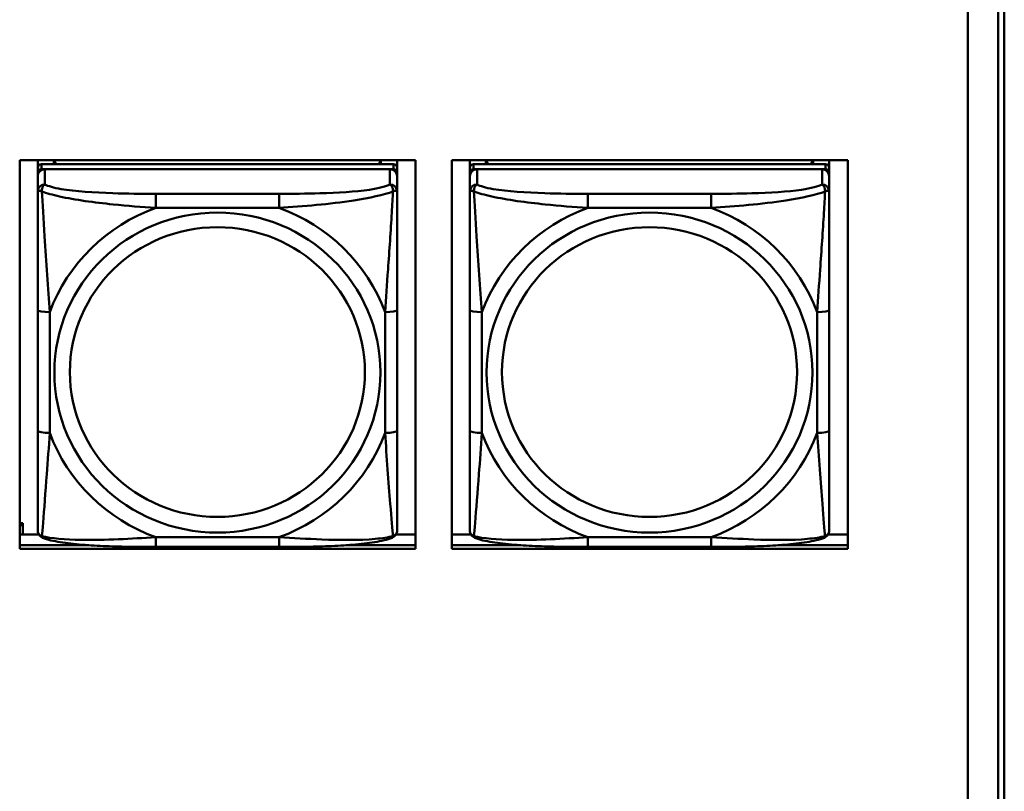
# Model space of a CAD drawing. Header units: inches. Extents: x 2.9 to 75, y -2.3 to 43.7.
# Tile 79 of 155: x 51.7 to 53.3, y 12.2 to 13.5. Entities that reach past the tile are written whole.
import ezdxf

# ---------------------------------------------------------------- set-up
doc = ezdxf.new("R2010")
doc.units = ezdxf.units.IN
doc.header["$MEASUREMENT"] = 0
doc.layers.add('Visible Edges(ROSSANSI)', color=7, linetype='Continuous', lineweight=50)
doc.layers.add('Visible Tangent Edges(ROSSANSI)', color=7, linetype='Continuous', lineweight=50)

msp = doc.modelspace()

# ---------------------------------------------------------------- linework, layer by layer
at = {"layer": 'Visible Edges(ROSSANSI)'}
for p, q in [((53.2403, 15.9876), (53.2403, 11.0343)), ((53.2904, 10.9853), (53.2904, 15.9384)), ((53.3003, 15.9388), (53.3003, 10.9857)), ((51.6824, 12.5927), (51.6824, 13.2314)), ((51.6824, 13.2314), (52.333, 13.2314)), ((51.712, 13.219), (51.712, 13.2314)), ((51.712, 13.219), (51.712, 13.2108)), ((52.2967, 13.2248), (51.718, 13.2248)), ((51.7386, 13.2248), (51.7386, 13.2314)), ((51.7424, 13.2248), (51.7391, 13.2314)), ((52.2756, 13.2314), (52.2723, 13.2248)), ((52.276, 13.2314), (52.276, 13.2248)), ((52.3026, 13.2314), (52.3026, 13.219)), ((52.3026, 13.2108), (52.3026, 13.219)), ((52.333, 13.2314), (52.333, 12.5927)), ((52.3924, 12.5927), (52.3924, 13.2314)), ((52.3924, 13.2314), (53.043, 13.2314)), ((52.422, 13.219), (52.422, 13.2314)), ((52.422, 13.219), (52.422, 13.2108)), ((53.0067, 13.2248), (52.428, 13.2248)), ((52.4486, 13.2248), (52.4486, 13.2314)), ((52.4524, 13.2248), (52.4491, 13.2314)), ((52.9856, 13.2314), (52.9823, 13.2248)), ((52.986, 13.2314), (52.986, 13.2248)), ((53.0126, 13.2314), (53.0126, 13.219)), ((53.0126, 13.2108), (53.0126, 13.219)), ((53.043, 13.2314), (53.043, 12.5927)), ((51.712, 13.205), (51.712, 13.2108)), ((51.712, 13.205), (51.712, 13.18)), ((51.718, 13.2166), (52.2967, 13.2166)), ((52.2908, 13.2166), (51.7239, 13.2166)), ((52.3026, 13.2108), (52.3026, 13.205)), ((52.3026, 13.18), (52.3026, 13.205)), ((52.422, 13.205), (52.422, 13.2108)), ((52.422, 13.205), (52.422, 13.18)), ((52.428, 13.2166), (53.0067, 13.2166)), ((53.0008, 13.2166), (52.4339, 13.2166)), ((53.0126, 13.2108), (53.0126, 13.205)), ((53.0126, 13.18), (53.0126, 13.205)), ((51.712, 12.9856), (51.712, 12.787)), ((52.3026, 12.787), (52.3026, 12.9856)), ((52.422, 12.9856), (52.422, 12.787)), ((53.0126, 12.787), (53.0126, 12.9856)), ((51.6824, 12.6349), (51.6877, 12.6349)), ((51.6824, 12.6319), (51.6877, 12.6319)), ((51.6877, 12.6349), (51.6877, 12.6319)), ((51.6877, 12.6319), (51.6877, 12.6165)), ((51.6824, 12.6165), (51.7139, 12.6165)), ((52.3007, 12.6165), (52.333, 12.6165)), ((52.3924, 12.6165), (52.4239, 12.6165)), ((53.0107, 12.6165), (53.043, 12.6165)), ((51.6824, 12.5988), (51.796, 12.5988)), ((51.796, 12.5988), (51.6824, 12.5988)), ((52.333, 12.5927), (51.6824, 12.5927)), ((52.1085, 12.596), (51.9062, 12.596)), ((52.2187, 12.5988), (52.333, 12.5988)), ((52.333, 12.5988), (52.2187, 12.5988)), ((52.3924, 12.5988), (52.506, 12.5988)), ((52.506, 12.5988), (52.3924, 12.5988)), ((53.043, 12.5927), (52.3924, 12.5927)), ((52.8185, 12.596), (52.6162, 12.596)), ((52.9287, 12.5988), (53.043, 12.5988)), ((53.043, 12.5988), (52.9287, 12.5988))]:
    msp.add_line(p, q, dxfattribs=at)
for centre, major_axis, start_param, end_param in [((51.718, 13.219), (-0.00591, 0), 4.712389, 6.283185), ((52.2967, 13.219), (0.00591, 0), 0, 1.570796), ((52.428, 13.219), (-0.00591, 0), 4.712389, 6.283185), ((53.0067, 13.219), (0.00591, 0), 0, 1.570796), ((51.718, 13.2108), (-0.00591, 0), 4.712389, 6.283185), ((51.7239, 13.205), (-0.0118, 0), 4.712389, 6.283185), ((52.2908, 13.205), (0.0118, 0), 0, 1.570796), ((52.2967, 13.2108), (0.00591, 0), 0, 1.570796), ((52.428, 13.2108), (-0.00591, 0), 4.712389, 6.283185), ((52.4339, 13.205), (-0.0118, 0), 4.712389, 6.283185), ((53.0008, 13.205), (0.0118, 0), 0, 1.570796), ((53.0067, 13.2108), (0.00591, 0), 0, 1.570796)]:
    msp.add_ellipse(centre, major_axis=major_axis, ratio=0.981793, start_param=start_param, end_param=end_param, dxfattribs=at)
for points, knots in [([(51.712, 13.18), (51.712, 13.1709), (51.712, 13.1557), (51.712, 13.1385), (51.712, 13.1121), (51.712, 13.0818), (51.712, 13.0524), (51.712, 13.03), (51.712, 13.0076), (51.712, 12.9856)], [-0.7968224, -0.7968224, -0.7968224, -0.7968224, -0.6514613, -0.6514613, -0.6514613, -0.427691, -0.427691, -0.427691, -0.2569517, -0.2569517, -0.2569517, -0.2569517]), ([(52.3026, 12.9856), (52.3026, 13.0088), (52.3026, 13.0325), (52.3026, 13.0562), (52.3026, 13.0873), (52.3026, 13.1196), (52.3026, 13.1464), (52.3026, 13.1603), (52.3026, 13.1723), (52.3026, 13.18)], [0.2569537, 0.2569537, 0.2569537, 0.2569537, 0.4371919, 0.4371919, 0.4371919, 0.6739428, 0.6739428, 0.6739428, 0.7963818, 0.7963818, 0.7963818, 0.7963818]), ([(52.422, 13.18), (52.422, 13.1709), (52.422, 13.1557), (52.422, 13.1385), (52.422, 13.1121), (52.422, 13.0818), (52.422, 13.0524), (52.422, 13.03), (52.422, 13.0076), (52.422, 12.9856)], [-0.7968224, -0.7968224, -0.7968224, -0.7968224, -0.6514613, -0.6514613, -0.6514613, -0.427691, -0.427691, -0.427691, -0.2569517, -0.2569517, -0.2569517, -0.2569517]), ([(53.0126, 12.9856), (53.0126, 13.0088), (53.0126, 13.0325), (53.0126, 13.0562), (53.0126, 13.0873), (53.0126, 13.1196), (53.0126, 13.1464), (53.0126, 13.1603), (53.0126, 13.1723), (53.0126, 13.18)], [0.2569537, 0.2569537, 0.2569537, 0.2569537, 0.4371919, 0.4371919, 0.4371919, 0.6739428, 0.6739428, 0.6739428, 0.7963818, 0.7963818, 0.7963818, 0.7963818]), ([(51.712, 12.787), (51.712, 12.7637), (51.712, 12.7404), (51.712, 12.7182), (51.712, 12.689), (51.712, 12.6607), (51.712, 12.6419), (51.712, 12.6321), (51.712, 12.6253), (51.712, 12.6234)], [0.2569537, 0.2569537, 0.2569537, 0.2569537, 0.4371919, 0.4371919, 0.4371919, 0.6739428, 0.6739428, 0.6739428, 0.7963818, 0.7963818, 0.7963818, 0.7963818]), ([(52.3026, 12.6234), (52.3026, 12.6256), (52.3026, 12.6348), (52.3026, 12.6476), (52.3026, 12.6672), (52.3026, 12.694), (52.3026, 12.7217), (52.3026, 12.7429), (52.3026, 12.765), (52.3026, 12.787)], [-0.7968224, -0.7968224, -0.7968224, -0.7968224, -0.6514613, -0.6514613, -0.6514613, -0.427691, -0.427691, -0.427691, -0.2569517, -0.2569517, -0.2569517, -0.2569517]), ([(52.422, 12.787), (52.422, 12.7637), (52.422, 12.7404), (52.422, 12.7182), (52.422, 12.689), (52.422, 12.6607), (52.422, 12.6419), (52.422, 12.6321), (52.422, 12.6253), (52.422, 12.6234)], [0.2569537, 0.2569537, 0.2569537, 0.2569537, 0.4371919, 0.4371919, 0.4371919, 0.6739428, 0.6739428, 0.6739428, 0.7963818, 0.7963818, 0.7963818, 0.7963818]), ([(53.0126, 12.6234), (53.0126, 12.6256), (53.0126, 12.6348), (53.0126, 12.6476), (53.0126, 12.6672), (53.0126, 12.694), (53.0126, 12.7217), (53.0126, 12.7429), (53.0126, 12.765), (53.0126, 12.787)], [-0.7968224, -0.7968224, -0.7968224, -0.7968224, -0.6514613, -0.6514613, -0.6514613, -0.427691, -0.427691, -0.427691, -0.2569517, -0.2569517, -0.2569517, -0.2569517]), ([(51.7201, 12.6111), (51.719, 12.6116), (51.7179, 12.6122), (51.716, 12.6138), (51.7151, 12.6147), (51.7137, 12.6166), (51.7132, 12.6176), (51.7125, 12.6195), (51.7123, 12.6204), (51.7121, 12.622), (51.712, 12.6228), (51.712, 12.6234)], [0.02510739, 0.02510739, 0.02510739, 0.02510739, 0.03073999, 0.03073999, 0.03637259, 0.03637259, 0.0420052, 0.0420052, 0.0476378, 0.0476378, 0.0532704, 0.0532704, 0.0532704, 0.0532704]), ([(52.2946, 12.6111), (52.2956, 12.6116), (52.2967, 12.6122), (52.2987, 12.6138), (52.2995, 12.6147), (52.3009, 12.6166), (52.3014, 12.6176), (52.3021, 12.6195), (52.3023, 12.6204), (52.3026, 12.622), (52.3026, 12.6228), (52.3026, 12.6234)], [0.02510739, 0.02510739, 0.02510739, 0.02510739, 0.03073999, 0.03073999, 0.03637259, 0.03637259, 0.0420052, 0.0420052, 0.0476378, 0.0476378, 0.0532704, 0.0532704, 0.0532704, 0.0532704]), ([(52.4301, 12.6111), (52.429, 12.6116), (52.4279, 12.6122), (52.426, 12.6138), (52.4251, 12.6147), (52.4237, 12.6166), (52.4232, 12.6176), (52.4225, 12.6195), (52.4223, 12.6204), (52.4221, 12.622), (52.422, 12.6228), (52.422, 12.6234)], [0.02510739, 0.02510739, 0.02510739, 0.02510739, 0.03073999, 0.03073999, 0.03637259, 0.03637259, 0.0420052, 0.0420052, 0.0476378, 0.0476378, 0.0532704, 0.0532704, 0.0532704, 0.0532704]), ([(53.0046, 12.6111), (53.0056, 12.6116), (53.0067, 12.6122), (53.0087, 12.6138), (53.0095, 12.6147), (53.0109, 12.6166), (53.0114, 12.6176), (53.0121, 12.6195), (53.0123, 12.6204), (53.0126, 12.622), (53.0126, 12.6228), (53.0126, 12.6234)], [0.02510739, 0.02510739, 0.02510739, 0.02510739, 0.03073999, 0.03073999, 0.03637259, 0.03637259, 0.0420052, 0.0420052, 0.0476378, 0.0476378, 0.0532704, 0.0532704, 0.0532704, 0.0532704]), ([(51.9062, 12.596), (51.8926, 12.596), (51.879, 12.5961), (51.8517, 12.5964), (51.8381, 12.5968), (51.8112, 12.5978), (51.7979, 12.5986), (51.7723, 12.6007), (51.7601, 12.602), (51.738, 12.6056), (51.7285, 12.6076), (51.7201, 12.6111)], [0.2569517, 0.2569517, 0.2569517, 0.2569517, 0.3597049, 0.3597049, 0.4624581, 0.4624581, 0.5652112, 0.5652112, 0.6679644, 0.6679644, 0.7707176, 0.7707176, 0.7707176, 0.7707176]), ([(52.2946, 12.6111), (52.2861, 12.6077), (52.2766, 12.6056), (52.2546, 12.602), (52.2424, 12.6007), (52.2167, 12.5986), (52.2034, 12.5978), (52.1766, 12.5968), (52.163, 12.5964), (52.1357, 12.5961), (52.122, 12.596), (52.1085, 12.596)], [-0.7703505, -0.7703505, -0.7703505, -0.7703505, -0.6676711, -0.6676711, -0.5649918, -0.5649918, -0.4623124, -0.4623124, -0.3596331, -0.3596331, -0.2569537, -0.2569537, -0.2569537, -0.2569537]), ([(52.6162, 12.596), (52.6026, 12.596), (52.589, 12.5961), (52.5617, 12.5964), (52.5481, 12.5968), (52.5212, 12.5978), (52.5079, 12.5986), (52.4823, 12.6007), (52.4701, 12.602), (52.448, 12.6056), (52.4385, 12.6076), (52.4301, 12.6111)], [0.2569517, 0.2569517, 0.2569517, 0.2569517, 0.3597049, 0.3597049, 0.4624581, 0.4624581, 0.5652112, 0.5652112, 0.6679644, 0.6679644, 0.7707176, 0.7707176, 0.7707176, 0.7707176]), ([(53.0046, 12.6111), (52.9961, 12.6077), (52.9866, 12.6056), (52.9646, 12.602), (52.9524, 12.6007), (52.9267, 12.5986), (52.9134, 12.5978), (52.8866, 12.5968), (52.873, 12.5964), (52.8457, 12.5961), (52.832, 12.596), (52.8185, 12.596)], [-0.7703505, -0.7703505, -0.7703505, -0.7703505, -0.6676711, -0.6676711, -0.5649918, -0.5649918, -0.4623124, -0.4623124, -0.3596331, -0.3596331, -0.2569537, -0.2569537, -0.2569537, -0.2569537])]:
    msp.add_open_spline(points, degree=3, knots=knots, dxfattribs=at)
at = {"layer": 'Visible Tangent Edges(ROSSANSI)'}
for p, q in [((51.718, 13.2166), (51.718, 13.2248)), ((52.2967, 13.2248), (52.2967, 13.2166)), ((52.428, 13.2166), (52.428, 13.2248)), ((53.0067, 13.2248), (53.0067, 13.2166)), ((51.7239, 13.1916), (51.7239, 13.2166)), ((52.2908, 13.2166), (52.2908, 13.1916)), ((52.4339, 13.1916), (52.4339, 13.2166)), ((53.0008, 13.2166), (53.0008, 13.1916)), ((51.9062, 13.1762), (51.9062, 13.1531)), ((52.1085, 13.1762), (51.9062, 13.1762)), ((52.1085, 13.1762), (52.1085, 13.1531)), ((52.6162, 13.1762), (52.6162, 13.1531)), ((52.8185, 13.1762), (52.6162, 13.1762)), ((52.8185, 13.1762), (52.8185, 13.1531)), ((51.9062, 13.1531), (52.1085, 13.1531)), ((52.6162, 13.1531), (52.8185, 13.1531)), ((51.7317, 12.7832), (51.7317, 12.9818)), ((52.2829, 12.9818), (52.2829, 12.7832)), ((52.4417, 12.7832), (52.4417, 12.9818)), ((52.9929, 12.9818), (52.9929, 12.7832)), ((52.1085, 12.612), (51.9062, 12.612)), ((51.9062, 12.596), (51.9062, 12.612)), ((52.1085, 12.596), (52.1085, 12.612)), ((52.8185, 12.612), (52.6162, 12.612)), ((52.6162, 12.596), (52.6162, 12.612)), ((52.8185, 12.596), (52.8185, 12.612))]:
    msp.add_line(p, q, dxfattribs=at)
for centre, major_axis, ratio, start_param, end_param in [((51.7239, 13.18), (-0.0118, 0), 0.981793, 4.712389, 6.283185), ((52.2908, 13.18), (0.0118, 0), 0.981793, 0, 1.570796), ((52.4339, 13.18), (-0.0118, 0), 0.981793, 4.712389, 6.283185), ((53.0008, 13.18), (0.0118, 0), 0.981793, 0, 1.570796), ((52.0073, 12.8825), (-0.2936, 0), 0.981793, 5.064156, 5.931419), ((52.0073, 12.8825), (0.2936, 0), 0.981793, 0.351767, 1.21903), ((52.7173, 12.8825), (-0.2936, 0), 0.981793, 5.064156, 5.931419), ((52.7173, 12.8825), (0.2936, 0), 0.981793, 0.351767, 1.21903), ((51.7317, 12.9856), (-0.0197, 0), 0.189952, 0, 1.570796), ((52.2829, 12.9856), (0.0197, 0), 0.189952, 4.712389, 6.283185), ((52.4417, 12.9856), (-0.0197, 0), 0.189952, 0, 1.570796), ((52.9929, 12.9856), (0.0197, 0), 0.189952, 4.712389, 6.283185), ((51.7317, 12.787), (-0.0197, 0), 0.189952, 0, 1.570796), ((52.0073, 12.8825), (-0.2936, 0), 0.981793, 0.351767, 1.21903), ((52.0073, 12.8825), (0.2936, 0), 0.981793, 5.064156, 5.931419), ((52.2829, 12.787), (0.0197, 0), 0.189952, 4.712389, 6.283185), ((52.4417, 12.787), (-0.0197, 0), 0.189952, 0, 1.570796), ((52.7173, 12.8825), (-0.2936, 0), 0.981793, 0.351767, 1.21903), ((52.7173, 12.8825), (0.2936, 0), 0.981793, 5.064156, 5.931419), ((52.9929, 12.787), (0.0197, 0), 0.189952, 4.712389, 6.283185)]:
    msp.add_ellipse(centre, major_axis=major_axis, ratio=ratio, start_param=start_param, end_param=end_param, dxfattribs=at)
for centre, major_axis in [((52.0073, 12.8825), (-0.2678, 0)), ((52.7173, 12.8825), (-0.2678, 0)), ((52.0073, 12.8833), (-0.2424, 0)), ((52.7173, 12.8833), (-0.2424, 0))]:
    msp.add_ellipse(centre, major_axis=major_axis, ratio=0.981793, dxfattribs=at)
for points, knots in [([(51.7189, 13.1801), (51.7189, 13.1812), (51.7189, 13.1823), (51.7192, 13.1843), (51.7194, 13.1853), (51.7198, 13.1867), (51.72, 13.1872), (51.7203, 13.1879), (51.7204, 13.1881), (51.7208, 13.1887), (51.721, 13.189), (51.7215, 13.1898), (51.7219, 13.1902), (51.7228, 13.191), (51.7233, 13.1914), (51.7239, 13.1916)], [-0.00023197, -0.00023197, -0.00023197, -0.00023197, 0.00913095, 0.00913095, 0.01983142, 0.01983142, 0.02651922, 0.02651922, 0.02986312, 0.02986312, 0.03521335, 0.03521335, 0.04377373, 0.04377373, 0.0532704, 0.0532704, 0.0532704, 0.0532704]), ([(51.9062, 13.1762), (51.8825, 13.1762), (51.8585, 13.1763), (51.8352, 13.1771), (51.8045, 13.1781), (51.7736, 13.1801), (51.7504, 13.184), (51.7383, 13.1861), (51.7287, 13.1887), (51.7239, 13.1916)], [0.2569537, 0.2569537, 0.2569537, 0.2569537, 0.4371919, 0.4371919, 0.4371919, 0.6739428, 0.6739428, 0.6739428, 0.7963818, 0.7963818, 0.7963818, 0.7963818]), ([(52.2908, 13.1916), (52.2851, 13.1882), (52.2726, 13.1852), (52.2573, 13.1829), (52.2339, 13.1795), (52.2048, 13.1778), (52.1757, 13.177), (52.1535, 13.1763), (52.1309, 13.1762), (52.1085, 13.1762)], [-0.7968224, -0.7968224, -0.7968224, -0.7968224, -0.6514613, -0.6514613, -0.6514613, -0.427691, -0.427691, -0.427691, -0.2569517, -0.2569517, -0.2569517, -0.2569517]), ([(52.2908, 13.1916), (52.2913, 13.1914), (52.2918, 13.191), (52.2927, 13.1902), (52.2931, 13.1898), (52.2937, 13.189), (52.2939, 13.1887), (52.2942, 13.1881), (52.2943, 13.1879), (52.2946, 13.1872), (52.2948, 13.1867), (52.2953, 13.1853), (52.2955, 13.1843), (52.2957, 13.1823), (52.2958, 13.1812), (52.2957, 13.1801)], [-0.0532704, -0.0532704, -0.0532704, -0.0532704, -0.04377373, -0.04377373, -0.03521335, -0.03521335, -0.02986312, -0.02986312, -0.02651922, -0.02651922, -0.01983142, -0.01983142, -0.00913095, -0.00913095, 0.00023197, 0.00023197, 0.00023197, 0.00023197]), ([(52.4289, 13.1801), (52.4289, 13.1812), (52.4289, 13.1823), (52.4292, 13.1843), (52.4294, 13.1853), (52.4298, 13.1867), (52.43, 13.1872), (52.4303, 13.1879), (52.4304, 13.1881), (52.4308, 13.1887), (52.431, 13.189), (52.4315, 13.1898), (52.4319, 13.1902), (52.4328, 13.191), (52.4333, 13.1914), (52.4339, 13.1916)], [-0.00023197, -0.00023197, -0.00023197, -0.00023197, 0.00913095, 0.00913095, 0.01983142, 0.01983142, 0.02651922, 0.02651922, 0.02986312, 0.02986312, 0.03521335, 0.03521335, 0.04377373, 0.04377373, 0.0532704, 0.0532704, 0.0532704, 0.0532704]), ([(52.6162, 13.1762), (52.5925, 13.1762), (52.5685, 13.1763), (52.5452, 13.1771), (52.5145, 13.1781), (52.4836, 13.1801), (52.4604, 13.184), (52.4483, 13.1861), (52.4387, 13.1887), (52.4339, 13.1916)], [0.2569537, 0.2569537, 0.2569537, 0.2569537, 0.4371919, 0.4371919, 0.4371919, 0.6739428, 0.6739428, 0.6739428, 0.7963818, 0.7963818, 0.7963818, 0.7963818]), ([(53.0008, 13.1916), (52.9951, 13.1882), (52.9826, 13.1852), (52.9673, 13.1829), (52.9439, 13.1795), (52.9148, 13.1778), (52.8857, 13.177), (52.8635, 13.1763), (52.8409, 13.1762), (52.8185, 13.1762)], [-0.7968224, -0.7968224, -0.7968224, -0.7968224, -0.6514613, -0.6514613, -0.6514613, -0.427691, -0.427691, -0.427691, -0.2569517, -0.2569517, -0.2569517, -0.2569517]), ([(53.0008, 13.1916), (53.0013, 13.1914), (53.0018, 13.191), (53.0027, 13.1902), (53.0031, 13.1898), (53.0037, 13.189), (53.0039, 13.1887), (53.0042, 13.1881), (53.0043, 13.1879), (53.0046, 13.1872), (53.0048, 13.1867), (53.0053, 13.1853), (53.0055, 13.1843), (53.0057, 13.1823), (53.0058, 13.1812), (53.0057, 13.1801)], [-0.0532704, -0.0532704, -0.0532704, -0.0532704, -0.04377373, -0.04377373, -0.03521335, -0.03521335, -0.02986312, -0.02986312, -0.02651922, -0.02651922, -0.01983142, -0.01983142, -0.00913095, -0.00913095, 0.00023197, 0.00023197, 0.00023197, 0.00023197]), ([(51.712, 13.18), (51.712, 13.1803), (51.7121, 13.1805), (51.7124, 13.1809), (51.7125, 13.181), (51.7129, 13.1811), (51.7131, 13.1812), (51.7134, 13.1812), (51.7135, 13.1812), (51.714, 13.1813), (51.7143, 13.1813), (51.7152, 13.1812), (51.7159, 13.181), (51.7173, 13.1807), (51.7181, 13.1804), (51.7189, 13.1801)], [-0.0532704, -0.0532704, -0.0532704, -0.0532704, -0.04377373, -0.04377373, -0.03521335, -0.03521335, -0.02986312, -0.02986312, -0.02651922, -0.02651922, -0.01983142, -0.01983142, -0.00913095, -0.00913095, 0.00023197, 0.00023197, 0.00023197, 0.00023197]), ([(51.7189, 13.1801), (51.7265, 13.1772), (51.7366, 13.1743), (51.7736, 13.1661), (51.8053, 13.1619), (51.8596, 13.1563), (51.8828, 13.1544), (51.9062, 13.1531)], [-0.7478145, -0.7478145, -0.7478145, -0.7478145, -0.6493253, -0.6493253, -0.427691, -0.427691, -0.2569537, -0.2569537, -0.2569537, -0.2569537]), ([(51.7317, 12.9818), (51.7293, 13.0215), (51.726, 13.0637), (51.7214, 13.1337), (51.7198, 13.1612), (51.7189, 13.1801)], [0.2569517, 0.2569517, 0.2569517, 0.2569517, 0.5559983, 0.5559983, 0.7482818, 0.7482818, 0.7482818, 0.7482818]), ([(52.1085, 13.1531), (52.1489, 13.1554), (52.1913, 13.1592), (52.257, 13.1693), (52.2814, 13.1743), (52.2957, 13.1801)], [0.2569517, 0.2569517, 0.2569517, 0.2569517, 0.5559983, 0.5559983, 0.7482818, 0.7482818, 0.7482818, 0.7482818]), ([(52.2957, 13.1801), (52.2953, 13.1702), (52.2946, 13.1581), (52.2921, 13.116), (52.2898, 13.0828), (52.286, 13.0278), (52.2843, 13.0047), (52.2829, 12.9818)], [-0.7478145, -0.7478145, -0.7478145, -0.7478145, -0.6493253, -0.6493253, -0.427691, -0.427691, -0.2569537, -0.2569537, -0.2569537, -0.2569537]), ([(52.2957, 13.1801), (52.2966, 13.1804), (52.2973, 13.1807), (52.2988, 13.181), (52.2994, 13.1812), (52.3004, 13.1813), (52.3007, 13.1813), (52.3011, 13.1812), (52.3012, 13.1812), (52.3015, 13.1812), (52.3017, 13.1811), (52.3021, 13.181), (52.3023, 13.1809), (52.3025, 13.1805), (52.3026, 13.1803), (52.3026, 13.18)], [-0.00023197, -0.00023197, -0.00023197, -0.00023197, 0.00913095, 0.00913095, 0.01983142, 0.01983142, 0.02651922, 0.02651922, 0.02986312, 0.02986312, 0.03521335, 0.03521335, 0.04377373, 0.04377373, 0.0532704, 0.0532704, 0.0532704, 0.0532704]), ([(52.422, 13.18), (52.422, 13.1803), (52.4221, 13.1805), (52.4224, 13.1809), (52.4225, 13.181), (52.4229, 13.1811), (52.4231, 13.1812), (52.4234, 13.1812), (52.4235, 13.1812), (52.424, 13.1813), (52.4243, 13.1813), (52.4252, 13.1812), (52.4259, 13.181), (52.4273, 13.1807), (52.4281, 13.1804), (52.4289, 13.1801)], [-0.0532704, -0.0532704, -0.0532704, -0.0532704, -0.04377373, -0.04377373, -0.03521335, -0.03521335, -0.02986312, -0.02986312, -0.02651922, -0.02651922, -0.01983142, -0.01983142, -0.00913095, -0.00913095, 0.00023197, 0.00023197, 0.00023197, 0.00023197]), ([(52.4289, 13.1801), (52.4365, 13.1772), (52.4466, 13.1743), (52.4836, 13.1661), (52.5153, 13.1619), (52.5696, 13.1563), (52.5928, 13.1544), (52.6162, 13.1531)], [-0.7478145, -0.7478145, -0.7478145, -0.7478145, -0.6493253, -0.6493253, -0.427691, -0.427691, -0.2569537, -0.2569537, -0.2569537, -0.2569537]), ([(52.4417, 12.9818), (52.4393, 13.0215), (52.436, 13.0637), (52.4314, 13.1337), (52.4298, 13.1612), (52.4289, 13.1801)], [0.2569517, 0.2569517, 0.2569517, 0.2569517, 0.5559983, 0.5559983, 0.7482818, 0.7482818, 0.7482818, 0.7482818]), ([(52.8185, 13.1531), (52.8589, 13.1554), (52.9013, 13.1592), (52.967, 13.1693), (52.9914, 13.1743), (53.0057, 13.1801)], [0.2569517, 0.2569517, 0.2569517, 0.2569517, 0.5559983, 0.5559983, 0.7482818, 0.7482818, 0.7482818, 0.7482818]), ([(53.0057, 13.1801), (53.0053, 13.1702), (53.0046, 13.1581), (53.0021, 13.116), (52.9998, 13.0828), (52.996, 13.0278), (52.9943, 13.0047), (52.9929, 12.9818)], [-0.7478145, -0.7478145, -0.7478145, -0.7478145, -0.6493253, -0.6493253, -0.427691, -0.427691, -0.2569537, -0.2569537, -0.2569537, -0.2569537]), ([(53.0057, 13.1801), (53.0066, 13.1804), (53.0073, 13.1807), (53.0088, 13.181), (53.0094, 13.1812), (53.0104, 13.1813), (53.0107, 13.1813), (53.0111, 13.1812), (53.0112, 13.1812), (53.0115, 13.1812), (53.0117, 13.1811), (53.0121, 13.181), (53.0123, 13.1809), (53.0125, 13.1805), (53.0126, 13.1803), (53.0126, 13.18)], [-0.00023197, -0.00023197, -0.00023197, -0.00023197, 0.00913095, 0.00913095, 0.01983142, 0.01983142, 0.02651922, 0.02651922, 0.02986312, 0.02986312, 0.03521335, 0.03521335, 0.04377373, 0.04377373, 0.0532704, 0.0532704, 0.0532704, 0.0532704]), ([(51.7189, 12.6138), (51.7194, 12.6188), (51.72, 12.6264), (51.7225, 12.6571), (51.7248, 12.6862), (51.7287, 12.7377), (51.7303, 12.7602), (51.7317, 12.7832)], [-0.7478145, -0.7478145, -0.7478145, -0.7478145, -0.6493253, -0.6493253, -0.427691, -0.427691, -0.2569537, -0.2569537, -0.2569537, -0.2569537]), ([(52.2829, 12.7832), (52.2853, 12.7435), (52.2886, 12.7024), (52.2932, 12.6435), (52.2948, 12.623), (52.2957, 12.6138)], [0.2569517, 0.2569517, 0.2569517, 0.2569517, 0.5559983, 0.5559983, 0.7482818, 0.7482818, 0.7482818, 0.7482818]), ([(52.4289, 12.6138), (52.4294, 12.6188), (52.43, 12.6264), (52.4325, 12.6571), (52.4348, 12.6862), (52.4387, 12.7377), (52.4403, 12.7602), (52.4417, 12.7832)], [-0.7478145, -0.7478145, -0.7478145, -0.7478145, -0.6493253, -0.6493253, -0.427691, -0.427691, -0.2569537, -0.2569537, -0.2569537, -0.2569537]), ([(52.9929, 12.7832), (52.9953, 12.7435), (52.9986, 12.7024), (53.0032, 12.6435), (53.0048, 12.623), (53.0057, 12.6138)], [0.2569517, 0.2569517, 0.2569517, 0.2569517, 0.5559983, 0.5559983, 0.7482818, 0.7482818, 0.7482818, 0.7482818]), ([(51.7189, 12.6138), (51.7181, 12.614), (51.7173, 12.6144), (51.7159, 12.6152), (51.7152, 12.6157), (51.7143, 12.6167), (51.714, 12.6171), (51.7135, 12.6177), (51.7134, 12.6179), (51.7131, 12.6185), (51.7129, 12.6189), (51.7125, 12.6198), (51.7124, 12.6205), (51.7121, 12.6219), (51.712, 12.6226), (51.712, 12.6234)], [-0.00023197, -0.00023197, -0.00023197, -0.00023197, 0.00913095, 0.00913095, 0.01983142, 0.01983142, 0.02651922, 0.02651922, 0.02986312, 0.02986312, 0.03521335, 0.03521335, 0.04377373, 0.04377373, 0.0532704, 0.0532704, 0.0532704, 0.0532704]), ([(52.3026, 12.6234), (52.3026, 12.6226), (52.3025, 12.6219), (52.3023, 12.6205), (52.3021, 12.6198), (52.3017, 12.6189), (52.3015, 12.6185), (52.3012, 12.6179), (52.3011, 12.6177), (52.3007, 12.6171), (52.3004, 12.6167), (52.2994, 12.6157), (52.2988, 12.6152), (52.2973, 12.6144), (52.2966, 12.614), (52.2957, 12.6138)], [-0.0532704, -0.0532704, -0.0532704, -0.0532704, -0.04377373, -0.04377373, -0.03521335, -0.03521335, -0.02986312, -0.02986312, -0.02651922, -0.02651922, -0.01983142, -0.01983142, -0.00913095, -0.00913095, 0.00023197, 0.00023197, 0.00023197, 0.00023197]), ([(52.4289, 12.6138), (52.4281, 12.614), (52.4273, 12.6144), (52.4259, 12.6152), (52.4252, 12.6157), (52.4243, 12.6167), (52.424, 12.6171), (52.4235, 12.6177), (52.4234, 12.6179), (52.4231, 12.6185), (52.4229, 12.6189), (52.4225, 12.6198), (52.4224, 12.6205), (52.4221, 12.6219), (52.422, 12.6226), (52.422, 12.6234)], [-0.00023197, -0.00023197, -0.00023197, -0.00023197, 0.00913095, 0.00913095, 0.01983142, 0.01983142, 0.02651922, 0.02651922, 0.02986312, 0.02986312, 0.03521335, 0.03521335, 0.04377373, 0.04377373, 0.0532704, 0.0532704, 0.0532704, 0.0532704]), ([(53.0126, 12.6234), (53.0126, 12.6226), (53.0125, 12.6219), (53.0123, 12.6205), (53.0121, 12.6198), (53.0117, 12.6189), (53.0115, 12.6185), (53.0112, 12.6179), (53.0111, 12.6177), (53.0107, 12.6171), (53.0104, 12.6167), (53.0094, 12.6157), (53.0088, 12.6152), (53.0073, 12.6144), (53.0066, 12.614), (53.0057, 12.6138)], [-0.0532704, -0.0532704, -0.0532704, -0.0532704, -0.04377373, -0.04377373, -0.03521335, -0.03521335, -0.02986312, -0.02986312, -0.02651922, -0.02651922, -0.01983142, -0.01983142, -0.00913095, -0.00913095, 0.00023197, 0.00023197, 0.00023197, 0.00023197]), ([(51.7201, 12.6111), (51.7199, 12.6112), (51.7198, 12.6113), (51.7194, 12.6116), (51.7192, 12.612), (51.7189, 12.6128), (51.7189, 12.6132), (51.7189, 12.6138)], [-0.02510739, -0.02510739, -0.02510739, -0.02510739, -0.01983142, -0.01983142, -0.00913095, -0.00913095, 0.00023197, 0.00023197, 0.00023197, 0.00023197]), ([(51.9062, 12.612), (51.8657, 12.6096), (51.8233, 12.6069), (51.7577, 12.6079), (51.7333, 12.6098), (51.7189, 12.6138)], [0.2569517, 0.2569517, 0.2569517, 0.2569517, 0.5559983, 0.5559983, 0.7482818, 0.7482818, 0.7482818, 0.7482818]), ([(52.2957, 12.6138), (52.2881, 12.6118), (52.2781, 12.6102), (52.241, 12.6069), (52.2093, 12.6071), (52.1551, 12.6092), (52.1318, 12.6105), (52.1085, 12.612)], [-0.7478145, -0.7478145, -0.7478145, -0.7478145, -0.6493253, -0.6493253, -0.427691, -0.427691, -0.2569537, -0.2569537, -0.2569537, -0.2569537]), ([(52.2957, 12.6138), (52.2958, 12.6132), (52.2957, 12.6128), (52.2955, 12.612), (52.2953, 12.6116), (52.2949, 12.6113), (52.2947, 12.6112), (52.2946, 12.6111)], [-0.00023197, -0.00023197, -0.00023197, -0.00023197, 0.00913095, 0.00913095, 0.01983142, 0.01983142, 0.02510739, 0.02510739, 0.02510739, 0.02510739]), ([(52.4301, 12.6111), (52.4299, 12.6112), (52.4298, 12.6113), (52.4294, 12.6116), (52.4292, 12.612), (52.4289, 12.6128), (52.4289, 12.6132), (52.4289, 12.6138)], [-0.02510739, -0.02510739, -0.02510739, -0.02510739, -0.01983142, -0.01983142, -0.00913095, -0.00913095, 0.00023197, 0.00023197, 0.00023197, 0.00023197]), ([(52.6162, 12.612), (52.5757, 12.6096), (52.5333, 12.6069), (52.4677, 12.6079), (52.4433, 12.6098), (52.4289, 12.6138)], [0.2569517, 0.2569517, 0.2569517, 0.2569517, 0.5559983, 0.5559983, 0.7482818, 0.7482818, 0.7482818, 0.7482818]), ([(53.0057, 12.6138), (52.9981, 12.6118), (52.9881, 12.6102), (52.951, 12.6069), (52.9193, 12.6071), (52.8651, 12.6092), (52.8418, 12.6105), (52.8185, 12.612)], [-0.7478145, -0.7478145, -0.7478145, -0.7478145, -0.6493253, -0.6493253, -0.427691, -0.427691, -0.2569537, -0.2569537, -0.2569537, -0.2569537]), ([(53.0057, 12.6138), (53.0058, 12.6132), (53.0057, 12.6128), (53.0055, 12.612), (53.0053, 12.6116), (53.0049, 12.6113), (53.0047, 12.6112), (53.0046, 12.6111)], [-0.00023197, -0.00023197, -0.00023197, -0.00023197, 0.00913095, 0.00913095, 0.01983142, 0.01983142, 0.02510739, 0.02510739, 0.02510739, 0.02510739])]:
    msp.add_open_spline(points, degree=3, knots=knots, dxfattribs=at)

doc.saveas('drawing.dxf')
